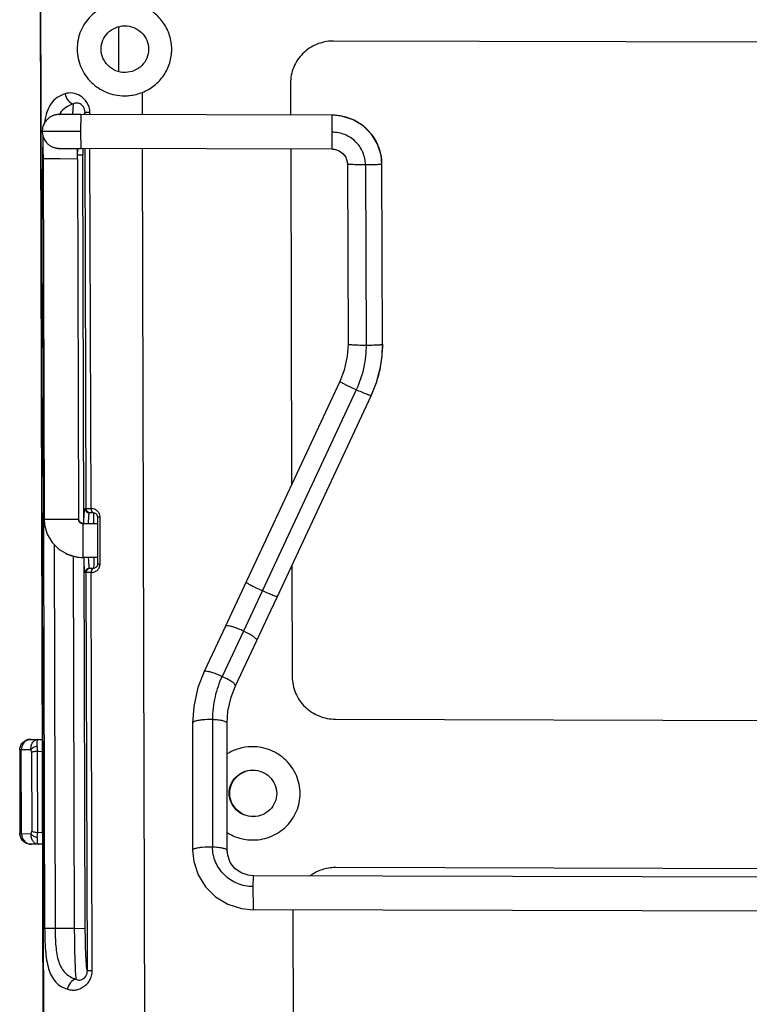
# Model space of a CAD drawing. Header units: inches. Extents: x 0 to 17, y 0 to 11.
# Tile 23 of 31: x 9.3 to 10, y 4.6 to 5.5. Entities that reach past the tile are written whole.
import ezdxf

# ---------------------------------------------------------------- set-up
doc = ezdxf.new("R2010")
doc.units = ezdxf.units.IN
doc.header["$LTSCALE"] = 0.935
doc.header["$MEASUREMENT"] = 0
doc.layers.get('0').update_dxf_attribs({"linetype": 'CONTINUOUS'})

msp = doc.modelspace()

# ---------------------------------------------------------------- linework, layer by layer
at = {"color": 6, "linetype": 'Continuous'}
for p, q in [((9.33659, 5.58514), (9.34096, 4.02364)), ((9.34167, 4.02445), (9.3373, 5.58428)), ((9.41035, 5.48289), (9.41023, 5.52459)), ((9.41542, 5.52552), (9.41589, 5.52553)), ((9.61114, 5.51133), (9.61028, 5.51132)), ((10.37814, 5.50929), (9.61114, 5.51133)), ((9.41648, 5.48195), (9.41601, 5.48195)), ((9.57089, 5.47182), (9.57098, 5.44209)), ((9.4156, 5.46015), (9.41654, 5.46016)), ((9.43239, 5.44245), (9.43233, 5.46333)), ((9.36723, 5.44294), (9.36791, 5.45252)), ((9.37815, 5.44378), (9.37797, 5.44291)), ((9.37871, 5.4426), (9.3787, 5.44452)), ((9.38325, 5.4445), (9.37871, 5.44452)), ((9.38325, 5.44258), (9.38325, 5.4445)), ((9.33922, 5.42001), (9.33892, 5.40511)), ((9.33891, 5.40511), (9.34094, 4.68215)), ((9.3394, 5.40511), (9.33891, 5.40511)), ((9.37169, 5.40502), (9.37662, 5.40501)), ((9.37759, 5.06079), (9.37662, 5.40501)), ((9.37974, 5.07431), (9.3788, 5.41093)), ((9.38429, 5.0743), (9.38334, 5.41092)), ((9.43636, 4.02417), (9.43248, 5.41079)), ((9.57107, 5.41042), (9.57195, 5.09683)), ((9.37859, 5.07432), (9.37974, 5.07431)), ((9.37975, 5.07431), (9.38429, 5.0743)), ((9.38263, 5.07035), (9.3823, 5.06957)), ((9.38379, 5.07034), (9.38263, 5.07035)), ((9.38655, 5.07033), (9.38379, 5.07034)), ((9.38697, 5.06732), (9.38687, 5.07034)), ((9.38704, 5.06037), (9.38697, 5.06732)), ((9.39278, 5.06635), (9.39058, 5.06636)), ((9.39071, 5.02259), (9.39058, 5.06636)), ((9.39291, 5.02258), (9.39278, 5.06635)), ((9.37759, 5.06036), (9.37759, 5.06079)), ((9.37764, 5.06037), (9.37764, 5.06061)), ((9.34982, 5.04082), (9.35082, 4.68213)), ((9.36769, 5.03012), (9.36867, 4.68208)), ((9.37768, 5.02869), (9.37864, 4.682)), ((9.37774, 5.02838), (9.37773, 5.02868)), ((9.3871, 5.02167), (9.38713, 5.02861)), ((9.38277, 5.01865), (9.3867, 5.01864)), ((9.38277, 5.01865), (9.38393, 5.01865)), ((9.38393, 5.01865), (9.3867, 5.01864)), ((9.38669, 5.01864), (9.38683, 5.01864)), ((9.38685, 5.01864), (9.3867, 5.01864)), ((9.38701, 5.01865), (9.38706, 5.01942)), ((9.38706, 5.01942), (9.3871, 5.02167)), ((9.39071, 5.02259), (9.39291, 5.02258)), ((9.39233, 5.01977), (9.39286, 5.02218)), ((9.57216, 5.02114), (9.57245, 4.91722)), ((9.37991, 5.0147), (9.37875, 5.0147)), ((9.38445, 5.01468), (9.37991, 5.0147)), ((9.38095, 4.64251), (9.37991, 5.0147)), ((9.3855, 4.6425), (9.38445, 5.01468)), ((9.61292, 4.8775), (10.37991, 4.87546)), ((9.32609, 4.85854), (9.32765, 4.85865)), ((9.32611, 4.85854), (9.32609, 4.85854)), ((9.32765, 4.85865), (9.33862, 4.85862)), ((9.33446, 4.84753), (9.33381, 4.85229)), ((9.53531, 4.85176), (9.53436, 4.85175)), ((9.32822, 4.84874), (9.31758, 4.84878)), ((9.31758, 4.84878), (9.3178, 4.77054)), ((9.3193, 4.77053), (9.31909, 4.84877)), ((9.32875, 4.84652), (9.32822, 4.84874)), ((9.32875, 4.84652), (9.32896, 4.77272)), ((9.33429, 4.84752), (9.33865, 4.8474)), ((9.3345, 4.77169), (9.33429, 4.84752)), ((9.53521, 4.82997), (9.53568, 4.82998)), ((9.53627, 4.78641), (9.5358, 4.7864)), ((9.3178, 4.77054), (9.32844, 4.7705)), ((9.32844, 4.7705), (9.32896, 4.77272)), ((9.33405, 4.76692), (9.33467, 4.77168)), ((9.3345, 4.77169), (9.33887, 4.77179)), ((9.32867, 4.76061), (9.32792, 4.76061)), ((9.3389, 4.76057), (9.32867, 4.7606)), ((9.53555, 4.76461), (9.5365, 4.76462)), ((9.61331, 4.73885), (9.61244, 4.73884)), ((10.3803, 4.73681), (9.61331, 4.73885)), ((9.57306, 4.69934), (9.57367, 4.48147)), ((9.34094, 4.68215), (9.36867, 4.68208)), ((9.36867, 4.68208), (9.37864, 4.682)), ((9.38095, 4.64251), (9.3855, 4.6425))]:
    msp.add_line(p, q, dxfattribs=at)
at = {"color": 7, "linetype": 'Continuous'}
for p, q in [((9.35342, 5.44263), (9.35296, 5.44259)), ((9.35481, 5.44268), (9.35429, 5.44267)), ((9.35438, 5.44268), (9.35475, 5.44268)), ((9.35518, 5.44269), (9.35481, 5.44268)), ((9.37473, 5.44262), (9.35484, 5.44268)), ((9.37473, 5.44262), (9.37461, 5.42677)), ((9.60987, 5.44198), (9.37473, 5.44261)), ((9.60975, 5.42615), (9.60987, 5.44196)), ((9.60987, 5.44198), (9.60987, 5.44196)), ((9.37461, 5.42677), (9.33864, 5.42688)), ((9.37461, 5.42677), (9.37482, 5.41093)), ((9.60996, 5.41031), (9.60975, 5.42615)), ((9.35521, 5.41099), (9.35484, 5.41099)), ((9.35521, 5.41099), (9.35521, 5.41099)), ((9.37166, 5.41102), (9.37167, 5.4087)), ((9.33937, 5.41002), (9.33941, 5.40114)), ((9.37167, 5.4087), (9.37168, 5.40766)), ((9.60996, 5.41032), (9.37482, 5.41094)), ((9.33941, 5.40114), (9.34036, 5.06442)), ((9.3554, 5.40109), (9.33941, 5.40114)), ((9.37171, 5.40105), (9.3554, 5.40109)), ((9.37171, 5.40105), (9.37265, 5.06433)), ((9.62416, 5.39636), (9.62415, 5.3964)), ((9.62415, 5.3964), (9.62471, 5.22804)), ((9.64098, 5.39553), (9.64154, 5.22717)), ((9.65701, 5.22797), (9.65644, 5.39632)), ((9.65644, 5.39632), (9.65644, 5.39632)), ((9.657, 5.22796), (9.65694, 5.22374)), ((9.65701, 5.22796), (9.65701, 5.22797)), ((9.65501, 5.20646), (9.655, 5.20644)), ((9.61701, 5.19318), (9.61702, 5.19319)), ((9.61702, 5.19319), (9.61702, 5.19319)), ((9.63231, 5.18533), (9.54454, 4.99769)), ((9.55862, 4.99219), (9.64639, 5.17984)), ((9.64639, 5.17984), (9.64639, 5.17984)), ((9.34036, 5.06442), (9.35634, 5.06437)), ((9.35634, 5.06437), (9.37265, 5.06433)), ((9.37292, 5.06293), (9.37389, 5.06148)), ((9.37535, 5.06059), (9.37383, 5.06154)), ((9.3767, 5.06036), (9.37535, 5.06059)), ((9.3767, 5.06036), (9.37658, 5.04451)), ((9.3767, 5.06035), (9.3906, 5.06031)), ((9.37658, 5.04451), (9.37679, 5.02867)), ((9.35447, 5.03624), (9.36244, 5.0316)), ((9.39069, 5.02865), (9.37679, 5.02868)), ((9.52925, 5.00555), (9.52926, 5.00548)), ((9.52925, 5.00555), (9.52925, 5.00555)), ((9.54454, 4.99769), (9.53553, 4.97845)), ((9.55862, 4.99219), (9.55862, 4.9922)), ((9.53553, 4.97845), (9.52682, 4.9599)), ((9.50994, 4.96438), (9.49002, 4.92203)), ((9.50995, 4.96439), (9.50994, 4.96438)), ((9.51006, 4.96455), (9.50995, 4.96439)), ((9.52682, 4.9599), (9.50689, 4.91755)), ((9.51936, 4.90863), (9.53929, 4.95098)), ((9.53928, 4.95098), (9.53929, 4.95098)), ((9.49002, 4.92204), (9.49013, 4.9222)), ((9.49002, 4.92203), (9.49002, 4.92204)), ((9.50689, 4.91755), (9.51149, 4.9152)), ((9.51941, 4.9089), (9.51884, 4.91002)), ((9.51941, 4.90891), (9.51936, 4.90863)), ((9.51936, 4.90863), (9.51936, 4.90863)), ((9.47946, 4.87441), (9.47927, 4.87392)), ((9.47927, 4.87392), (9.47927, 4.87391)), ((9.47927, 4.87391), (9.47934, 4.75506)), ((9.49785, 4.87709), (9.49792, 4.75824)), ((9.51157, 4.87378), (9.51157, 4.8738)), ((9.51165, 4.75492), (9.51157, 4.87378)), ((9.51157, 4.87377), (9.51157, 4.87378)), ((9.47934, 4.75506), (9.47953, 4.75557)), ((9.53584, 4.73112), (9.53572, 4.72101)), ((10.45625, 4.72866), (9.53584, 4.7311)), ((9.53572, 4.72101), (9.53587, 4.7005)), ((9.53587, 4.7005), (9.53593, 4.69943)), ((10.45633, 4.69699), (9.53593, 4.69944))]:
    msp.add_line(p, q, dxfattribs=at)
for points in [[(9.35296, 5.44259), (9.35247, 5.44253), (9.35198, 5.44245), (9.35147, 5.44236), (9.35096, 5.44225), (9.35043, 5.44211), (9.34989, 5.44196), (9.34934, 5.44178), (9.34878, 5.44157), (9.34822, 5.44134), (9.34764, 5.44108), (9.34706, 5.44079), (9.34648, 5.44046), (9.34588, 5.4401), (9.34529, 5.4397), (9.34469, 5.43925), (9.34409, 5.43876), (9.3435, 5.43822), (9.34291, 5.43763), (9.34233, 5.43698), (9.34177, 5.43627), (9.34122, 5.43549), (9.3407, 5.43465), (9.34021, 5.43372), (9.33976, 5.43271), (9.33937, 5.43161), (9.33904, 5.43041), (9.3388, 5.4291), (9.33866, 5.42767), (9.33864, 5.42688)], [(9.35429, 5.44267), (9.35387, 5.44266), (9.35342, 5.44263)], [(9.65644, 5.39633), (9.65564, 5.40464), (9.65236, 5.41488), (9.64669, 5.42416), (9.63892, 5.43193), (9.62945, 5.4377), (9.61883, 5.44112), (9.60987, 5.442)], [(9.33864, 5.42688), (9.33868, 5.42586), (9.33884, 5.42443), (9.33911, 5.42313), (9.33946, 5.42193), (9.33988, 5.42084), (9.34034, 5.41983), (9.34085, 5.41891), (9.34139, 5.41807), (9.34195, 5.4173), (9.34252, 5.41659), (9.34311, 5.41595), (9.34371, 5.41536), (9.34432, 5.41483), (9.34492, 5.41435), (9.34553, 5.41391), (9.34613, 5.41351), (9.34673, 5.41315), (9.34732, 5.41283), (9.3479, 5.41254), (9.34848, 5.41228), (9.34905, 5.41205), (9.34961, 5.41185), (9.35017, 5.41168), (9.35071, 5.41152), (9.35124, 5.41139), (9.35176, 5.41129), (9.35227, 5.4112), (9.35276, 5.41112), (9.35323, 5.41107), (9.35368, 5.41103), (9.35411, 5.41101), (9.35447, 5.41099), (9.35469, 5.41099), (9.35477, 5.41099), (9.37482, 5.41093)], [(9.33923, 5.42273), (9.33927, 5.42046), (9.33932, 5.4164), (9.33937, 5.41002)], [(9.37171, 5.40105), (9.37169, 5.40703), (9.37166, 5.41094)], [(9.60996, 5.41031), (9.61193, 5.41017), (9.61624, 5.40885), (9.61994, 5.40625), (9.6226, 5.40266), (9.62398, 5.39849), (9.62415, 5.39639)], [(9.62471, 5.22804), (9.62397, 5.21681), (9.62105, 5.20361), (9.61702, 5.19319)], [(9.65501, 5.20646), (9.65649, 5.2168), (9.65701, 5.22797)], [(9.64638, 5.17984), (9.65132, 5.19227), (9.655, 5.20644)], [(9.61702, 5.19319), (9.52314, 4.9925), (9.51603, 4.97733), (9.50995, 4.96439)], [(9.34036, 5.06442), (9.34079, 5.05901), (9.34331, 5.05042), (9.34795, 5.04266), (9.35447, 5.03624)], [(9.37383, 5.06154), (9.37289, 5.06301), (9.37265, 5.06433)], [(9.36244, 5.0316), (9.37137, 5.02908), (9.37679, 5.02867)], [(9.53928, 4.95098), (9.54529, 4.96376), (9.55241, 4.97894), (9.55862, 4.9922)], [(9.49002, 4.92204), (9.48423, 4.90705), (9.48032, 4.88933), (9.47927, 4.87392)], [(9.51157, 4.87377), (9.51233, 4.88491), (9.51526, 4.89808), (9.51936, 4.90863)], [(9.47934, 4.75507), (9.48038, 4.74451), (9.48445, 4.73205), (9.49139, 4.72083), (9.50082, 4.71151), (9.5122, 4.70461), (9.52489, 4.70052), (9.53593, 4.69943)], [(9.53584, 4.73112), (9.53115, 4.73158), (9.52458, 4.73388), (9.51889, 4.73796), (9.51458, 4.74358), (9.51211, 4.75028), (9.51164, 4.75492)]]:
    msp.add_lwpolyline(points, dxfattribs=at)
at = {"color": 6, "linetype": 'Continuous'}
for centre, radius, start, end in [((9.37454, 5.43093), 0.02313, 149.09429, 149.49581), ((9.37431, 5.43107), 0.02287, 148.6864, 149.0943), ((9.37353, 5.43155), 0.02196, 146.10275, 148.70071), ((9.54825, 5.41009), 0.20926, 176.69334, 177.28417), ((10.14885, 5.40701), 0.77224, 179.70437, 180.14811), ((9.38522, 5.06635), 0.00753, 3.36847, 22.94133), ((9.38561, 5.06638), 0.00714, 359.83012, 3.30908), ((9.38526, 5.0226), 0.0076, 356.8827, 359.87311), ((9.32763, 4.84838), 0.01027, 102.25766, 112.23422), ((9.32838, 4.84978), 0.00887, 89.9022, 113.95113), ((9.32767, 4.84824), 0.01042, 98.56091, 102.2847), ((9.32766, 4.8483), 0.01035, 95.39465, 98.56233), ((9.32764, 4.84853), 0.01012, 89.88035, 95.40751), ((9.32871, 4.76952), 0.00892, 245.63349, 269.79032)]:
    msp.add_arc(centre, radius, start, end, dxfattribs=at)
at = {"color": 7, "linetype": 'Continuous'}
for centre, radius, start, end in [((9.60971, 5.39451), 0.04746, 77.9541, 89.8154), ((9.60969, 5.39444), 0.04754, 69.57494, 77.94354), ((9.60981, 5.3948), 0.04716, 65.0199, 69.55734), ((9.60988, 5.39492), 0.04702, 52.25693, 65.03537), ((9.61001, 5.39512), 0.04678, 47.44182, 52.24143), ((9.61033, 5.39548), 0.0463, 39.08084, 47.425), ((9.61065, 5.39574), 0.04589, 33.00581, 39.09082), ((9.61077, 5.39584), 0.04573, 25.69465, 32.98498), ((9.35489, 5.42732), 0.01634, 271.14109, 272.60216), ((9.61122, 5.39605), 0.04524, 19.41815, 25.6983), ((9.61141, 5.39612), 0.04504, 12.19499, 19.40959), ((6.97827, 5.39442), 2.39344, 0.15884, 0.31701), ((9.61171, 5.39618), 0.04473, 0.17012, 12.19628), ((9.54447, 5.22758), 0.11253, 349.18529, 358.04672), ((9.5444, 5.22759), 0.11261, 340.90437, 349.17551), ((9.37656, 5.06435), 0.0039, 180.16955, 201.32748), ((9.3767, 5.06446), 0.00409, 226.61503, 243.73872), ((9.37671, 5.06447), 0.00411, 243.76394, 248.86925), ((9.37671, 5.06448), 0.00412, 248.88682, 269.8498), ((9.37691, 5.06572), 0.03705, 243.80007, 245.74009), ((9.37683, 5.06554), 0.03687, 245.73797, 249.36838), ((9.37687, 5.06566), 0.03699, 249.37567, 257.71225), ((9.37689, 5.06572), 0.03705, 257.70422, 269.84773), ((9.67295, 5.2827), 0.3126, 245.52674, 245.74615), ((9.48916, 4.88006), 0.08827, 64.75258, 65.52931)]:
    msp.add_arc(centre, radius, start, end, dxfattribs=at)
at = {"color": 6, "linetype": 'Continuous'}
for points, knots in [([(9.41441, 5.5473), (9.40874, 5.54719), (9.39753, 5.54483), (9.38335, 5.53537), (9.37362, 5.52116), (9.37128, 5.50967), (9.3713, 5.50385)], [0, 0, 0, 0, 0.25205, 0.495298, 0.741034, 1, 1, 1, 1]), ([(9.45984, 5.50361), (9.45983, 5.50793), (9.45848, 5.51662), (9.45268, 5.52842), (9.44371, 5.53802), (9.43611, 5.54241), (9.4321, 5.54403)], [0, 0, 0, 0, 0.250054, 0.500058, 0.750037, 1, 1, 1, 1]), ([(9.39375, 5.5038), (9.39374, 5.50661), (9.39487, 5.51231), (9.39973, 5.51948), (9.40693, 5.52429), (9.4126, 5.52547), (9.41542, 5.52552)], [0, 0, 0, 0, 0.249887, 0.499847, 0.749857, 1, 1, 1, 1]), ([(9.41589, 5.52553), (9.41875, 5.52552), (9.42454, 5.52439), (9.43192, 5.51958), (9.43694, 5.51234), (9.43814, 5.50654), (9.43815, 5.50368)], [0, 0, 0, 0, 0.250009, 0.500035, 0.750036, 1, 1, 1, 1]), ([(9.3713, 5.50385), (9.37131, 5.49793), (9.37379, 5.48627), (9.38384, 5.47193), (9.39837, 5.46243), (9.40982, 5.46017), (9.4156, 5.46015)], [0, 0, 0, 0, 0.258666, 0.504192, 0.747612, 1, 1, 1, 1]), ([(9.41601, 5.48195), (9.41315, 5.48196), (9.40736, 5.48309), (9.39998, 5.4879), (9.39496, 5.49514), (9.39376, 5.50093), (9.39375, 5.5038)], [0, 0, 0, 0, 0.250009, 0.500035, 0.750036, 1, 1, 1, 1]), ([(9.43815, 5.50368), (9.43816, 5.50086), (9.43703, 5.49516), (9.43217, 5.48799), (9.42497, 5.48318), (9.4193, 5.48201), (9.41648, 5.48195)], [0, 0, 0, 0, 0.249887, 0.499847, 0.749857, 1, 1, 1, 1]), ([(9.43233, 5.46333), (9.43632, 5.46493), (9.44391, 5.46929), (9.45283, 5.47887), (9.45856, 5.49064), (9.45985, 5.49931), (9.45984, 5.50361)], [0, 0, 0, 0, 0.249958, 0.499933, 0.749939, 1, 1, 1, 1]), ([(9.61028, 5.51132), (9.60516, 5.51123), (9.59485, 5.50908), (9.58175, 5.50035), (9.57293, 5.4873), (9.57088, 5.47694), (9.57089, 5.47182)], [0, 0, 0, 0, 0.250078, 0.500063, 0.750024, 1, 1, 1, 1]), ([(9.36007, 5.46204), (9.35746, 5.46121), (9.35244, 5.45894), (9.34639, 5.45291), (9.34254, 5.4446), (9.34118, 5.43836), (9.34064, 5.43499)], [0, 0, 0, 0, 0.232952, 0.459849, 0.709554, 1, 1, 1, 1]), ([(9.38325, 5.4445), (9.38325, 5.44776), (9.38132, 5.45408), (9.37485, 5.46045), (9.36727, 5.46318), (9.36225, 5.46273), (9.36007, 5.46204)], [0, 0, 0, 0, 0.294064, 0.561058, 0.793553, 1, 1, 1, 1]), ([(9.36007, 5.46204), (9.36039, 5.45979), (9.36216, 5.45565), (9.36594, 5.45295), (9.36791, 5.45252)], [0, 0, 0, 0, 0.52926, 1, 1, 1, 1]), ([(9.41654, 5.46016), (9.41788, 5.46019), (9.42325, 5.46053), (9.42857, 5.46183), (9.43233, 5.46333)], [0, 0, 0, 0, 0.248567, 1, 1, 1, 1]), ([(9.36791, 5.45252), (9.3654, 5.45174), (9.36052, 5.4497), (9.35674, 5.44592), (9.35531, 5.44379)], [0, 0, 0, 0, 0.506781, 1, 1, 1, 1]), ([(9.3787, 5.44452), (9.37869, 5.44632), (9.37771, 5.4496), (9.37448, 5.45274), (9.37088, 5.45369), (9.36878, 5.453), (9.36791, 5.45252)], [0, 0, 0, 0, 0.337582, 0.604044, 0.813383, 1, 1, 1, 1]), ([(9.3787, 5.44452), (9.37867, 5.44456), (9.37856, 5.44465), (9.37837, 5.44447), (9.37826, 5.44419), (9.37819, 5.44394), (9.37815, 5.44378)], [0, 0, 0, 0, 0.147774, 0.298647, 0.573934, 1, 1, 1, 1]), ([(9.37764, 5.06061), (9.37767, 5.06245), (9.37773, 5.06508), (9.37786, 5.06839), (9.37797, 5.0704), (9.3781, 5.072), (9.37823, 5.07322), (9.37838, 5.07388), (9.37849, 5.0743), (9.37859, 5.07432)], [0, 0, 0, 0, 0.400591, 0.572214, 0.719248, 0.837963, 0.924885, 0.977892, 1, 1, 1, 1]), ([(9.37859, 5.07432), (9.37859, 5.07331), (9.37963, 5.07133), (9.38162, 5.07035), (9.38263, 5.07035)], [0, 0, 0, 0, 0.499976, 1, 1, 1, 1]), ([(9.38379, 5.07034), (9.38276, 5.07035), (9.38063, 5.07118), (9.37975, 5.0733), (9.37974, 5.07431)], [0, 0, 0, 0, 0.503104, 1, 1, 1, 1]), ([(9.39043, 5.0718), (9.38961, 5.07262), (9.38768, 5.07393), (9.38539, 5.07432), (9.38429, 5.0743)], [0, 0, 0, 0, 0.512549, 1, 1, 1, 1]), ([(9.38429, 5.0743), (9.38429, 5.07379), (9.38443, 5.07231), (9.38548, 5.07033), (9.38655, 5.07033)], [0, 0, 0, 0, 0.324888, 1, 1, 1, 1]), ([(9.3823, 5.06957), (9.38206, 5.06842), (9.38185, 5.06535), (9.38171, 5.06228), (9.38166, 5.06038)], [0, 0, 0, 0, 0.381905, 1, 1, 1, 1]), ([(9.39058, 5.06636), (9.39058, 5.06752), (9.38953, 5.06965), (9.38743, 5.07034), (9.38655, 5.07033)], [0, 0, 0, 0, 0.566543, 1, 1, 1, 1]), ([(9.37875, 5.0147), (9.37865, 5.01472), (9.37854, 5.01514), (9.37839, 5.0158), (9.37826, 5.01702), (9.37812, 5.01862), (9.378, 5.02063), (9.37784, 5.02392), (9.37777, 5.02654), (9.37774, 5.02838)], [0, 0, 0, 0, 0.022038, 0.075399, 0.162481, 0.281133, 0.428065, 0.599586, 1, 1, 1, 1]), ([(9.38175, 5.02862), (9.38179, 5.02727), (9.38189, 5.02486), (9.38209, 5.02204), (9.38228, 5.02032), (9.38243, 5.01944), (9.38255, 5.01896), (9.38269, 5.01865), (9.38277, 5.01865)], [0, 0, 0, 0, 0.402537, 0.719077, 0.836166, 0.922445, 0.976449, 1, 1, 1, 1]), ([(9.37875, 5.0147), (9.37875, 5.01572), (9.37963, 5.01784), (9.38176, 5.01866), (9.38277, 5.01865)], [0, 0, 0, 0, 0.499924, 1, 1, 1, 1]), ([(9.37991, 5.0147), (9.37991, 5.01571), (9.38078, 5.01783), (9.38291, 5.01865), (9.38393, 5.01865)], [0, 0, 0, 0, 0.496872, 1, 1, 1, 1]), ([(9.3867, 5.01864), (9.3864, 5.01864), (9.38552, 5.01827), (9.38468, 5.01676), (9.38446, 5.01543), (9.38445, 5.01468)], [0, 0, 0, 0, 0.180219, 0.540843, 1, 1, 1, 1]), ([(9.38445, 5.01468), (9.38554, 5.01467), (9.38781, 5.01506), (9.38976, 5.01631), (9.39057, 5.01712)], [0, 0, 0, 0, 0.487426, 1, 1, 1, 1]), ([(9.3867, 5.01864), (9.38757, 5.01863), (9.38968, 5.01929), (9.39071, 5.02144), (9.39071, 5.02259)], [0, 0, 0, 0, 0.432708, 1, 1, 1, 1]), ([(9.57245, 4.91722), (9.57246, 4.91201), (9.57465, 4.90148), (9.58377, 4.88831), (9.59718, 4.87957), (9.60771, 4.87751), (9.61292, 4.8775)], [0, 0, 0, 0, 0.249976, 0.499954, 0.749955, 1, 1, 1, 1]), ([(9.31758, 4.84878), (9.31758, 4.85103), (9.3193, 4.85579), (9.32377, 4.85819), (9.32609, 4.85854)], [0, 0, 0, 0, 0.490082, 1, 1, 1, 1]), ([(9.31978, 4.85255), (9.31966, 4.85224), (9.31926, 4.85102), (9.31908, 4.84972), (9.31909, 4.84877)], [0, 0, 0, 0, 0.259895, 1, 1, 1, 1]), ([(9.32478, 4.85789), (9.32394, 4.85751), (9.32288, 4.85683), (9.32199, 4.85597), (9.32177, 4.85574)], [0, 0, 0, 0, 0.744733, 1, 1, 1, 1]), ([(9.32822, 4.84874), (9.32806, 4.85004), (9.32816, 4.85258), (9.32958, 4.85589), (9.33194, 4.8581), (9.33392, 4.85863), (9.33486, 4.85863)], [0, 0, 0, 0, 0.295359, 0.55889, 0.789774, 1, 1, 1, 1]), ([(9.33381, 4.85229), (9.33259, 4.85206), (9.33045, 4.85126), (9.32866, 4.84966), (9.32822, 4.84874)], [0, 0, 0, 0, 0.548573, 1, 1, 1, 1]), ([(9.33486, 4.85863), (9.3346, 4.85863), (9.33401, 4.85804), (9.33366, 4.8567), (9.33347, 4.85468), (9.33364, 4.85314), (9.33381, 4.85229)], [0, 0, 0, 0, 0.113098, 0.315122, 0.618276, 1, 1, 1, 1]), ([(9.53436, 4.85175), (9.53035, 4.85168), (9.52231, 4.85046), (9.51489, 4.84713), (9.51149, 4.845)], [0, 0, 0, 0, 0.500087, 1, 1, 1, 1]), ([(9.57982, 4.80807), (9.5798, 4.8138), (9.5774, 4.82538), (9.56737, 4.83987), (9.55261, 4.84949), (9.54104, 4.85175), (9.53531, 4.85176)], [0, 0, 0, 0, 0.25, 0.499972, 0.749972, 1, 1, 1, 1]), ([(9.33429, 4.84752), (9.33371, 4.84754), (9.33259, 4.84741), (9.33074, 4.84714), (9.32945, 4.84684), (9.32876, 4.84652)], [0, 0, 0, 0, 0.30852, 0.594516, 1, 1, 1, 1]), ([(9.51353, 4.80825), (9.51353, 4.81107), (9.51466, 4.81676), (9.51952, 4.82393), (9.52671, 4.82874), (9.53239, 4.82992), (9.53521, 4.82997)], [0, 0, 0, 0, 0.249887, 0.499847, 0.749857, 1, 1, 1, 1]), ([(9.53568, 4.82998), (9.53854, 4.82997), (9.54433, 4.82884), (9.5517, 4.82403), (9.55673, 4.81679), (9.55793, 4.811), (9.55794, 4.80813)], [0, 0, 0, 0, 0.250009, 0.500035, 0.750036, 1, 1, 1, 1]), ([(9.5358, 4.7864), (9.53293, 4.78641), (9.52714, 4.78754), (9.51977, 4.79235), (9.51474, 4.79959), (9.51354, 4.80538), (9.51353, 4.80825)], [0, 0, 0, 0, 0.250009, 0.500035, 0.750036, 1, 1, 1, 1]), ([(9.55794, 4.80813), (9.55795, 4.80532), (9.55682, 4.79962), (9.55196, 4.79245), (9.54476, 4.78764), (9.53909, 4.78646), (9.53627, 4.78641)], [0, 0, 0, 0, 0.249887, 0.499847, 0.749857, 1, 1, 1, 1]), ([(9.5365, 4.76462), (9.54213, 4.76472), (9.55347, 4.76708), (9.56787, 4.77668), (9.57758, 4.79104), (9.57983, 4.80243), (9.57982, 4.80807)], [0, 0, 0, 0, 0.250055, 0.500028, 0.750001, 1, 1, 1, 1]), ([(9.32792, 4.76061), (9.32666, 4.76061), (9.32402, 4.76111), (9.32059, 4.76332), (9.31832, 4.76668), (9.3178, 4.7693), (9.3178, 4.77054)], [0, 0, 0, 0, 0.242022, 0.503076, 0.762187, 1, 1, 1, 1]), ([(9.3193, 4.77053), (9.31931, 4.77022), (9.31937, 4.76894), (9.31966, 4.76767), (9.32002, 4.76676)], [0, 0, 0, 0, 0.239651, 1, 1, 1, 1]), ([(9.33513, 4.76058), (9.3342, 4.76059), (9.3322, 4.76113), (9.32984, 4.76335), (9.3284, 4.76665), (9.32829, 4.7692), (9.32844, 4.7705)], [0, 0, 0, 0, 0.210247, 0.441439, 0.705029, 1, 1, 1, 1]), ([(9.32844, 4.7705), (9.32888, 4.76958), (9.33068, 4.76797), (9.33283, 4.76716), (9.33405, 4.76692)], [0, 0, 0, 0, 0.451909, 1, 1, 1, 1]), ([(9.32897, 4.77272), (9.32966, 4.7724), (9.33095, 4.77209), (9.3328, 4.77181), (9.33392, 4.77167), (9.3345, 4.77169)], [0, 0, 0, 0, 0.405886, 0.69171, 1, 1, 1, 1]), ([(9.33405, 4.76692), (9.33389, 4.76608), (9.33372, 4.76453), (9.33392, 4.76251), (9.33428, 4.76118), (9.33488, 4.76058), (9.33513, 4.76058)], [0, 0, 0, 0, 0.380979, 0.684108, 0.886545, 1, 1, 1, 1]), ([(9.51153, 4.7716), (9.51509, 4.76934), (9.52288, 4.76583), (9.53134, 4.76462), (9.53555, 4.76461)], [0, 0, 0, 0, 0.499988, 1, 1, 1, 1]), ([(9.32002, 4.76676), (9.32048, 4.76559), (9.32182, 4.76341), (9.3239, 4.76191), (9.32503, 4.7614)], [0, 0, 0, 0, 0.505268, 1, 1, 1, 1]), ([(9.61244, 4.73884), (9.60836, 4.73877), (9.60017, 4.73739), (9.59276, 4.73362), (9.58944, 4.73123)], [0, 0, 0, 0, 0.500101, 1, 1, 1, 1]), ([(9.34094, 4.68215), (9.34096, 4.67532), (9.34121, 4.66537), (9.34262, 4.65268), (9.34478, 4.64235), (9.34906, 4.63325), (9.35623, 4.62753), (9.36029, 4.62578), (9.36241, 4.6251)], [0, 0, 0, 0, 0.313676, 0.456408, 0.5848, 0.799371, 0.897781, 1, 1, 1, 1]), ([(9.35082, 4.68213), (9.35077, 4.67656), (9.35098, 4.6684), (9.35218, 4.65793), (9.35422, 4.64916), (9.35828, 4.64146), (9.3647, 4.63662), (9.36832, 4.63516), (9.3702, 4.63458)], [0, 0, 0, 0, 0.301695, 0.44166, 0.569971, 0.790425, 0.893257, 1, 1, 1, 1]), ([(9.36867, 4.68208), (9.36868, 4.67687), (9.36877, 4.66699), (9.36906, 4.65344), (9.36952, 4.64281), (9.36989, 4.63685), (9.3702, 4.63458)], [0, 0, 0, 0, 0.328504, 0.623514, 0.855152, 1, 1, 1, 1]), ([(9.37864, 4.682), (9.37866, 4.67675), (9.37875, 4.66914), (9.37902, 4.66048), (9.37921, 4.65609), (9.37941, 4.65243), (9.37967, 4.64866), (9.37998, 4.64548), (9.38028, 4.64369), (9.38045, 4.64296), (9.38062, 4.6426), (9.38071, 4.64245), (9.38086, 4.64241), (9.38092, 4.64248), (9.38095, 4.64251)], [0, 0, 0, 0, 0.394512, 0.571169, 0.651024, 0.724114, 0.846955, 0.934558, 0.964052, 0.983707, 0.989931, 0.993987, 0.996675, 1, 1, 1, 1]), ([(9.36241, 4.6251), (9.36348, 4.62476), (9.36575, 4.62434), (9.36868, 4.6243), (9.37109, 4.6246), (9.37292, 4.62513), (9.37472, 4.62596), (9.37713, 4.62734), (9.38025, 4.62935), (9.38291, 4.63317), (9.38506, 4.63751), (9.38555, 4.64084), (9.3855, 4.6425)], [0, 0, 0, 0, 0.100649, 0.206347, 0.261331, 0.31801, 0.377225, 0.438981, 0.567481, 0.705396, 0.850737, 1, 1, 1, 1]), ([(9.3702, 4.63457), (9.37107, 4.63408), (9.37318, 4.6334), (9.37677, 4.6343), (9.37999, 4.63745), (9.38095, 4.64072), (9.38095, 4.64251)], [0, 0, 0, 0, 0.187873, 0.396668, 0.662994, 1, 1, 1, 1]), ([(9.3702, 4.63458), (9.36822, 4.63415), (9.36446, 4.63145), (9.36273, 4.62732), (9.36241, 4.6251)], [0, 0, 0, 0, 0.473717, 1, 1, 1, 1])]:
    msp.add_open_spline(points, degree=3, knots=knots, dxfattribs=at)
at = {"color": 7, "linetype": 'Continuous'}
for points, knots in [([(9.64098, 5.39553), (9.64096, 5.39954), (9.63928, 5.40766), (9.63224, 5.41781), (9.62189, 5.42455), (9.61378, 5.42613), (9.60975, 5.42615)], [0, 0, 0, 0, 0.249833, 0.499692, 0.749729, 1, 1, 1, 1]), ([(9.64098, 5.39553), (9.63895, 5.39553), (9.63592, 5.39556), (9.63201, 5.39566), (9.62941, 5.39576), (9.62727, 5.39589), (9.62571, 5.39603), (9.62476, 5.39615), (9.62432, 5.39627), (9.62419, 5.39632), (9.62416, 5.39636)], [0, 0, 0, 0, 0.361377, 0.537543, 0.695182, 0.824174, 0.918186, 0.975677, 0.991551, 1, 1, 1, 1]), ([(9.65644, 5.39632), (9.65644, 5.39628), (9.65631, 5.39621), (9.65608, 5.39615), (9.65568, 5.39607), (9.6549, 5.39597), (9.6536, 5.39585), (9.6517, 5.39574), (9.64941, 5.39565), (9.64579, 5.39555), (9.64294, 5.39553), (9.64098, 5.39553)], [0, 0, 0, 0, 0.007677, 0.02386, 0.049114, 0.083314, 0.176952, 0.300958, 0.45058, 0.620744, 1, 1, 1, 1]), ([(9.62471, 5.22804), (9.62471, 5.22804), (9.62471, 5.22802), (9.62472, 5.22801), (9.62472, 5.228)], [0, 0, 0, 0, 0.46468, 1, 1, 1, 1]), ([(9.62472, 5.228), (9.62476, 5.22796), (9.6249, 5.2279), (9.62536, 5.22778), (9.62636, 5.22766), (9.62799, 5.22752), (9.63018, 5.22739), (9.63279, 5.22729), (9.63663, 5.22719), (9.63957, 5.22717), (9.64154, 5.22717)], [0, 0, 0, 0, 0.00895, 0.025933, 0.086999, 0.185324, 0.317667, 0.476202, 0.650013, 1, 1, 1, 1]), ([(9.64154, 5.22717), (9.64157, 5.22021), (9.64008, 5.20579), (9.63545, 5.19204), (9.63231, 5.18533)], [0, 0, 0, 0, 0.48453, 1, 1, 1, 1]), ([(9.64154, 5.22717), (9.64346, 5.22717), (9.6463, 5.22719), (9.64996, 5.22729), (9.65235, 5.22738), (9.6543, 5.2275), (9.6557, 5.22763), (9.65654, 5.22776), (9.65689, 5.22786), (9.657, 5.22793), (9.657, 5.22796)], [0, 0, 0, 0, 0.371107, 0.548724, 0.706122, 0.833666, 0.925275, 0.97943, 0.993341, 1, 1, 1, 1]), ([(9.61703, 5.19313), (9.61702, 5.19313), (9.61702, 5.19315), (9.61701, 5.19317), (9.61702, 5.19318)], [0, 0, 0, 0, 0.560541, 1, 1, 1, 1]), ([(9.63231, 5.18533), (9.63051, 5.18614), (9.62782, 5.18738), (9.62434, 5.18906), (9.62197, 5.19024), (9.61999, 5.19127), (9.61848, 5.19209), (9.61758, 5.19268), (9.6171, 5.19298), (9.61703, 5.19313)], [0, 0, 0, 0, 0.344322, 0.516498, 0.674479, 0.807438, 0.907486, 0.971173, 1, 1, 1, 1]), ([(9.64638, 5.17984), (9.64637, 5.17981), (9.64625, 5.17979), (9.6459, 5.17984), (9.64511, 5.18005), (9.64383, 5.1805), (9.64205, 5.18117), (9.63988, 5.18205), (9.63658, 5.18344), (9.63403, 5.18456), (9.63231, 5.18533)], [0, 0, 0, 0, 0.006292, 0.019761, 0.073143, 0.16416, 0.2913, 0.448562, 0.626464, 1, 1, 1, 1]), ([(9.52926, 5.00548), (9.52934, 5.00534), (9.5298, 5.00504), (9.53064, 5.00449), (9.532, 5.00375), (9.53375, 5.00282), (9.53586, 5.00177), (9.53912, 5.00018), (9.54169, 4.99899), (9.54345, 4.99819)], [0, 0, 0, 0, 0.031243, 0.096534, 0.194226, 0.319816, 0.468695, 0.635801, 1, 1, 1, 1]), ([(9.54454, 4.99769), (9.5463, 4.9969), (9.54886, 4.99577), (9.55214, 4.9944), (9.55422, 4.99356), (9.55594, 4.9929), (9.55714, 4.99248), (9.55787, 4.99227), (9.55824, 4.99218), (9.55846, 4.99215), (9.5586, 4.99216), (9.55862, 4.9922)], [0, 0, 0, 0, 0.382366, 0.553072, 0.702588, 0.826069, 0.918969, 0.952673, 0.977281, 0.992755, 1, 1, 1, 1]), ([(9.51135, 4.9649), (9.5112, 4.9649), (9.51076, 4.96487), (9.51027, 4.96476), (9.51006, 4.96455)], [0, 0, 0, 0, 0.326573, 1, 1, 1, 1]), ([(9.52573, 4.9604), (9.5243, 4.96105), (9.52153, 4.96223), (9.51757, 4.96365), (9.51422, 4.96457), (9.51219, 4.96491), (9.51135, 4.9649)], [0, 0, 0, 0, 0.310822, 0.596682, 0.832888, 1, 1, 1, 1]), ([(9.53929, 4.95099), (9.53937, 4.95118), (9.53926, 4.95178), (9.5386, 4.95259), (9.53753, 4.9536), (9.53533, 4.95526), (9.53174, 4.95746), (9.52856, 4.95908), (9.52682, 4.9599)], [0, 0, 0, 0, 0.039898, 0.104563, 0.198753, 0.320388, 0.631294, 1, 1, 1, 1]), ([(9.49013, 4.9222), (9.49027, 4.92234), (9.49075, 4.92252), (9.49124, 4.92255), (9.49153, 4.92255)], [0, 0, 0, 0, 0.400699, 1, 1, 1, 1]), ([(9.49153, 4.92255), (9.49244, 4.92254), (9.49464, 4.92215), (9.49824, 4.92111), (9.50246, 4.91954), (9.50539, 4.91826), (9.50689, 4.91755)], [0, 0, 0, 0, 0.169286, 0.407972, 0.693764, 1, 1, 1, 1]), ([(9.50689, 4.91755), (9.50402, 4.91144), (9.49942, 4.89819), (9.49784, 4.88424), (9.49785, 4.87709)], [0, 0, 0, 0, 0.485343, 1, 1, 1, 1]), ([(9.51884, 4.91002), (9.5185, 4.91042), (9.51761, 4.91125), (9.5152, 4.91306), (9.51306, 4.91434), (9.51149, 4.9152)], [0, 0, 0, 0, 0.173567, 0.403715, 1, 1, 1, 1]), ([(9.48097, 4.87538), (9.48079, 4.87531), (9.48025, 4.87506), (9.4797, 4.87474), (9.47946, 4.87441)], [0, 0, 0, 0, 0.321618, 1, 1, 1, 1]), ([(9.49785, 4.87708), (9.4947, 4.8772), (9.49007, 4.87711), (9.48444, 4.87637), (9.48197, 4.87578), (9.48097, 4.87538)], [0, 0, 0, 0, 0.555576, 0.810947, 1, 1, 1, 1]), ([(9.51157, 4.8738), (9.51154, 4.87428), (9.51064, 4.87494), (9.50931, 4.87549), (9.5076, 4.87598), (9.50551, 4.87639), (9.50222, 4.87684), (9.49963, 4.87702), (9.49785, 4.87709)], [0, 0, 0, 0, 0.098946, 0.189985, 0.311901, 0.461441, 0.631913, 1, 1, 1, 1]), ([(9.51408, 4.80826), (9.51407, 4.81103), (9.51515, 4.81665), (9.51989, 4.82373), (9.52688, 4.82858), (9.53244, 4.82985), (9.53522, 4.82997)], [0, 0, 0, 0, 0.249883, 0.499878, 0.749745, 1, 1, 1, 1]), ([(9.53581, 4.78642), (9.53299, 4.7865), (9.52731, 4.78772), (9.52014, 4.79257), (9.51524, 4.79973), (9.51409, 4.80544), (9.51408, 4.80826)], [0, 0, 0, 0, 0.250119, 0.500006, 0.750032, 1, 1, 1, 1]), ([(9.48106, 4.75654), (9.482, 4.75692), (9.48439, 4.7575), (9.49001, 4.75826), (9.49469, 4.75835), (9.49792, 4.75824)], [0, 0, 0, 0, 0.179387, 0.429978, 1, 1, 1, 1]), ([(9.49792, 4.75824), (9.49966, 4.75817), (9.50222, 4.758), (9.50548, 4.75755), (9.50759, 4.75715), (9.50933, 4.75665), (9.51069, 4.75611), (9.51164, 4.75541), (9.51164, 4.75492)], [0, 0, 0, 0, 0.359967, 0.529814, 0.680698, 0.80509, 0.898678, 1, 1, 1, 1]), ([(9.53572, 4.72101), (9.53081, 4.72103), (9.52092, 4.72297), (9.50836, 4.73123), (9.49992, 4.74358), (9.49793, 4.7534), (9.49792, 4.75824)], [0, 0, 0, 0, 0.251544, 0.502352, 0.751784, 1, 1, 1, 1]), ([(9.47953, 4.75557), (9.47959, 4.75566), (9.48002, 4.75609), (9.4806, 4.75635), (9.48106, 4.75654)], [0, 0, 0, 0, 0.181764, 1, 1, 1, 1])]:
    msp.add_open_spline(points, degree=3, knots=knots, dxfattribs=at)
at = {"color": 6, "linetype": 'Continuous'}
for points in [[(9.39215, 5.06928), (9.39175, 5.07022), (9.39115, 5.07108), (9.39043, 5.0718)], [(9.39057, 5.01712), (9.39132, 5.01787), (9.39194, 5.01878), (9.39233, 5.01977)], [(9.32177, 4.85574), (9.32092, 4.85482), (9.32024, 4.85372), (9.31978, 4.85255)]]:
    msp.add_open_spline(points, degree=3, dxfattribs=at)

doc.saveas('drawing.dxf')
